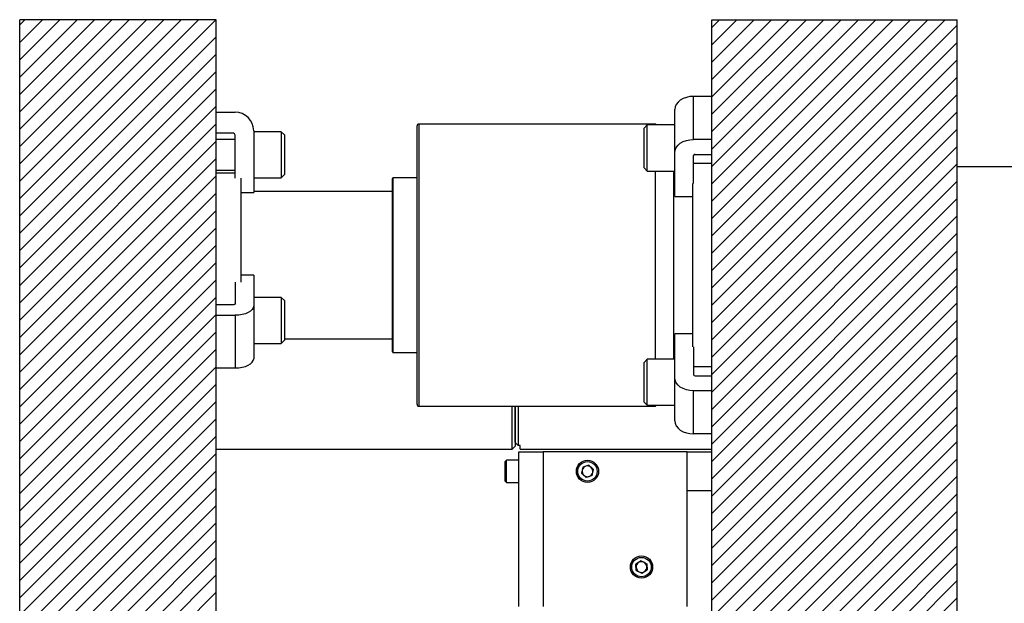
# Model space of a CAD drawing. Header units: inches. Extents: x 1802 to 2468, y -253 to -72.
# Tile 133 of 256: x 1896.14 to 1906.17, y -142.47 to -136.52. Entities that reach past the tile are written whole.
import ezdxf

# ---------------------------------------------------------------- set-up
doc = ezdxf.new("R2010")
doc.units = ezdxf.units.IN
doc.header["$LTSCALE"] = 0.5
doc.header["$MEASUREMENT"] = 0
doc.layers.add('SID-M-F', color=202, linetype='Continuous')
doc.layers.add('SID-M-S', color=105, linetype='Continuous')

msp = doc.modelspace()

# ---------------------------------------------------------------- linework, layer by layer
at = {"layer": 'SID-M-F', "linetype": 'Continuous'}
for p, q in [((1896.1424, -136.57782), (1896.19635, -136.52387)), ((1896.1424, -136.75459), (1896.37312, -136.52387)), ((1896.1424, -136.93137), (1896.5499, -136.52387)), ((1896.1424, -137.10815), (1896.72668, -136.52387)), ((1896.1424, -137.28492), (1896.90345, -136.52387)), ((1896.1424, -137.4617), (1897.08023, -136.52387)), ((1896.1424, -137.63848), (1897.25701, -136.52387)), ((1896.1424, -137.81525), (1897.43378, -136.52387)), ((1896.1424, -137.99203), (1897.61056, -136.52387)), ((1896.1424, -138.16881), (1897.78734, -136.52387)), ((1896.1424, -138.34558), (1897.96411, -136.52387)), ((1896.1424, -138.52236), (1898.14089, -136.52387)), ((1903.18767, -136.60361), (1903.26742, -136.52387)), ((1903.18767, -136.78039), (1903.44419, -136.52387)), ((1903.18767, -136.95716), (1903.62097, -136.52387)), ((1903.18767, -137.13394), (1903.79775, -136.52387)), ((1903.18767, -137.31072), (1903.97452, -136.52387)), ((1903.18767, -137.48749), (1904.1513, -136.52387)), ((1903.18767, -137.66427), (1904.32808, -136.52387)), ((1903.18767, -137.84105), (1904.50485, -136.52387)), ((1903.18767, -138.01782), (1904.68163, -136.52387)), ((1903.18767, -138.1946), (1904.85841, -136.52387)), ((1903.18767, -138.37138), (1905.03518, -136.52387)), ((1903.18767, -138.54815), (1905.21196, -136.52387)), ((1903.18767, -138.72493), (1905.38874, -136.52387)), ((1903.18767, -138.90171), (1905.56551, -136.52387)), ((1903.18767, -139.07848), (1905.68767, -136.57848)), ((1896.1424, -138.69914), (1898.1424, -136.69914)), ((1903.18767, -139.25526), (1905.68767, -136.75526)), ((1896.1424, -138.87591), (1898.1424, -136.87591)), ((1903.18767, -139.43204), (1905.68767, -136.93204)), ((1896.1424, -139.05269), (1898.1424, -137.05269)), ((1903.18767, -139.60881), (1905.68767, -137.10881)), ((1896.1424, -139.22947), (1898.1424, -137.22947)), ((1903.18767, -139.78559), (1905.68767, -137.28559)), ((1896.1424, -139.40624), (1898.1424, -137.40624)), ((1903.18767, -139.96237), (1905.68767, -137.46237)), ((1896.1424, -139.58302), (1898.1424, -137.58302)), ((1903.18767, -140.13914), (1905.68767, -137.63914)), ((1896.1424, -139.7598), (1898.1424, -137.7598)), ((1903.18767, -140.31592), (1905.68767, -137.81592)), ((1896.1424, -139.93657), (1898.1424, -137.93657)), ((1903.18767, -140.4927), (1905.68767, -137.9927)), ((1896.1424, -140.11335), (1898.1424, -138.11335)), ((1903.18767, -140.66947), (1905.68767, -138.16947)), ((1896.1424, -140.29013), (1898.1424, -138.29013)), ((1903.18767, -140.84625), (1905.68767, -138.34625)), ((1896.1424, -140.4669), (1898.1424, -138.4669)), ((1903.18767, -141.02303), (1905.68767, -138.52303)), ((1896.1424, -140.64368), (1898.1424, -138.64368)), ((1903.18767, -141.1998), (1905.68767, -138.6998)), ((1896.1424, -140.82046), (1898.1424, -138.82046)), ((1903.18767, -141.37658), (1905.68767, -138.87658)), ((1896.1424, -140.99723), (1898.1424, -138.99723)), ((1903.18767, -141.55336), (1905.68767, -139.05336)), ((1896.1424, -141.17401), (1898.1424, -139.17401)), ((1903.18767, -141.73013), (1905.68767, -139.23013)), ((1896.1424, -141.35079), (1898.1424, -139.35079)), ((1903.18767, -141.90691), (1905.68767, -139.40691)), ((1896.1424, -141.52756), (1898.1424, -139.52756)), ((1903.18767, -142.08369), (1905.68767, -139.58369)), ((1896.1424, -141.70434), (1898.1424, -139.70434)), ((1903.18767, -142.26046), (1905.68767, -139.76046)), ((1896.1424, -141.88112), (1898.1424, -139.88112)), ((1903.18767, -142.43724), (1905.68767, -139.93724)), ((1896.1424, -142.05789), (1898.1424, -140.05789)), ((1903.18767, -142.61402), (1905.68767, -140.11402)), ((1896.1424, -142.23467), (1898.1424, -140.23467)), ((1903.18767, -142.79079), (1905.68767, -140.29079)), ((1896.1424, -142.41145), (1898.1424, -140.41145)), ((1903.18767, -142.96757), (1905.68767, -140.46757)), ((1896.1424, -142.58822), (1898.1424, -140.58822)), ((1903.35619, -142.97583), (1905.68767, -140.64435)), ((1896.1424, -142.765), (1898.1424, -140.765)), ((1903.53296, -142.97583), (1905.68767, -140.82112)), ((1896.1424, -142.94178), (1898.1424, -140.94178)), ((1903.70974, -142.97583), (1905.68767, -140.9979)), ((1896.1424, -143.11855), (1898.1424, -141.11855)), ((1903.88652, -142.97583), (1905.68767, -141.17468)), ((1896.23425, -143.20348), (1898.1424, -141.29533)), ((1904.06329, -142.97583), (1905.68767, -141.35145)), ((1896.41103, -143.20348), (1898.1424, -141.47211)), ((1904.24007, -142.97583), (1905.68767, -141.52823)), ((1896.58781, -143.20348), (1898.1424, -141.64889)), ((1904.41685, -142.97583), (1905.68767, -141.70501)), ((1896.76458, -143.20348), (1898.1424, -141.82566)), ((1904.59362, -142.97583), (1905.68767, -141.88178)), ((1896.94136, -143.20348), (1898.1424, -142.00244)), ((1904.7704, -142.97583), (1905.68767, -142.05856)), ((1897.11814, -143.20348), (1898.1424, -142.17922)), ((1904.94718, -142.97583), (1905.68767, -142.23534)), ((1897.29491, -143.20348), (1898.1424, -142.35599)), ((1905.12395, -142.97583), (1905.68767, -142.41211))]:
    msp.add_line(p, q, dxfattribs=at)
at = {"layer": 'SID-M-S'}
for p, q in [((1896.1424, -143.20348), (1896.1424, -136.52387)), ((1898.1424, -136.52387), (1896.1424, -136.52387)), ((1898.1424, -143.20348), (1898.1424, -136.52387)), ((1903.18767, -142.94316), (1903.18767, -136.52387)), ((1903.18767, -136.52387), (1905.68767, -136.52387)), ((1905.68767, -142.97583), (1905.68767, -136.52387)), ((1902.89667, -137.32777), (1902.86803, -137.34439)), ((1902.92935, -137.31542), (1902.89667, -137.32777)), ((1902.9648, -137.30781), (1902.92935, -137.31542)), ((1903.00167, -137.30525), (1902.9648, -137.30781)), ((1903.00167, -137.74365), (1903.00167, -137.30525)), ((1903.18767, -137.30525), (1903.00167, -137.30525)), ((1902.81631, -137.41282), (1902.81267, -137.43889)), ((1902.82706, -137.38775), (1902.81631, -137.41282)), ((1902.84453, -137.36464), (1902.82706, -137.38775)), ((1902.86803, -137.34439), (1902.84453, -137.36464)), ((1898.1424, -137.46587), (1898.3354, -137.46587)), ((1902.81267, -137.87729), (1902.81267, -137.43889)), ((1900.18767, -140.44137), (1900.18767, -137.60637)), ((1902.61417, -137.58637), (1900.20767, -137.58637)), ((1900.20767, -140.46137), (1900.20767, -137.58637)), ((1902.53142, -137.59625), (1902.50017, -137.6275)), ((1902.50017, -138.03375), (1902.50017, -137.6275)), ((1902.81267, -137.59625), (1902.53142, -137.59625)), ((1902.53142, -138.065), (1902.53142, -137.59625)), ((1902.62406, -137.59625), (1902.61417, -137.58637)), ((1902.61417, -137.59625), (1902.61417, -137.58637)), ((1898.3179, -137.68087), (1898.1424, -137.68087)), ((1898.3354, -138.1391), (1898.3354, -137.69837)), ((1898.5244, -137.65487), (1898.5244, -138.28558)), ((1898.80565, -137.66449), (1898.5244, -137.66449)), ((1898.8369, -137.69574), (1898.80565, -137.66449)), ((1898.80565, -137.66449), (1898.80565, -137.89887)), ((1898.8369, -137.69574), (1898.8369, -137.89887)), ((1898.3354, -137.74262), (1898.1424, -137.74262)), ((1902.81631, -137.85122), (1902.82706, -137.82615)), ((1902.82706, -137.82615), (1902.84453, -137.80305)), ((1902.84453, -137.80305), (1902.86803, -137.78279)), ((1902.86803, -137.78279), (1902.89667, -137.76617)), ((1902.89667, -137.76617), (1902.92935, -137.75382)), ((1902.92935, -137.75382), (1902.9648, -137.74622)), ((1902.9648, -137.74622), (1903.00167, -137.74365)), ((1903.18767, -137.74365), (1903.00167, -137.74365)), ((1898.80565, -137.89887), (1898.80565, -138.13324)), ((1898.8369, -137.89887), (1898.8369, -138.10199)), ((1902.81267, -137.87729), (1902.81631, -137.85122)), ((1902.81267, -138.32327), (1902.81267, -137.87729)), ((1903.00167, -138.19339), (1903.00167, -137.90805)), ((1903.01917, -137.89568), (1903.18767, -137.89568)), ((1903.00167, -137.98688), (1903.18767, -137.98688)), ((1907.93767, -138.02387), (1905.68767, -138.02387)), ((1898.1424, -138.05512), (1898.3354, -138.05512)), ((1898.3354, -138.08637), (1898.1424, -138.08637)), ((1898.80565, -138.13324), (1898.8369, -138.10199)), ((1902.50017, -138.03375), (1902.53142, -138.065)), ((1902.53142, -138.065), (1902.81267, -138.065)), ((1902.61417, -139.98274), (1902.61417, -138.065)), ((1902.80167, -139.98274), (1902.80167, -138.065)), ((1898.3924, -138.1391), (1898.3924, -139.19778)), ((1898.5244, -138.13324), (1898.80565, -138.13324)), ((1899.93767, -139.90662), (1899.93767, -138.14112)), ((1900.18767, -138.13324), (1899.94555, -138.13324)), ((1899.94555, -139.91449), (1899.94555, -138.13324)), ((1902.99467, -139.85435), (1902.99467, -138.19339)), ((1898.3924, -138.28558), (1898.5244, -138.28558)), ((1899.93767, -138.27387), (1898.5244, -138.27387)), ((1902.81267, -138.32327), (1902.99467, -138.32327)), ((1898.5244, -139.12455), (1898.3924, -139.12455)), ((1898.5244, -139.12455), (1898.5244, -139.4399)), ((1898.3354, -139.19778), (1898.3354, -139.41815)), ((1898.3179, -139.4269), (1898.1424, -139.4269)), ((1898.32131, -139.42673), (1898.3179, -139.4269)), ((1898.3246, -139.42623), (1898.32131, -139.42673)), ((1898.32762, -139.42543), (1898.3246, -139.42623)), ((1898.33027, -139.42434), (1898.32762, -139.42543)), ((1898.33245, -139.42301), (1898.33027, -139.42434)), ((1898.33407, -139.4215), (1898.33245, -139.42301)), ((1898.33506, -139.41986), (1898.33407, -139.4215)), ((1898.3354, -139.41815), (1898.33506, -139.41986)), ((1898.80565, -139.35199), (1898.5244, -139.35199)), ((1898.8369, -139.38324), (1898.80565, -139.35199)), ((1898.80565, -139.35199), (1898.80565, -139.58637)), ((1898.8369, -139.38324), (1898.8369, -139.58637)), ((1898.37227, -139.53258), (1898.3354, -139.5344)), ((1898.40773, -139.52721), (1898.37227, -139.53258)), ((1898.4404, -139.51847), (1898.40773, -139.52721)), ((1898.46904, -139.50672), (1898.4404, -139.51847)), ((1898.49255, -139.4924), (1898.46904, -139.50672)), ((1898.51001, -139.47606), (1898.49255, -139.4924)), ((1898.52077, -139.45834), (1898.51001, -139.47606)), ((1898.5244, -139.4399), (1898.52077, -139.45834)), ((1898.5244, -139.4399), (1898.5244, -139.97684)), ((1898.1424, -139.5344), (1898.3354, -139.5344)), ((1898.3354, -139.5344), (1898.3354, -140.07134)), ((1898.80565, -139.58637), (1898.80565, -139.82074)), ((1898.8369, -139.58637), (1898.8369, -139.78949)), ((1902.81267, -140.17044), (1902.81267, -139.72446)), ((1902.99467, -139.72446), (1902.81267, -139.72446)), ((1898.5244, -139.82074), (1898.80565, -139.82074)), ((1898.80565, -139.82074), (1898.8369, -139.78949)), ((1898.8369, -139.77387), (1899.93767, -139.77387)), ((1899.94555, -139.91449), (1900.18767, -139.91449)), ((1903.00167, -139.85435), (1903.00167, -140.13968)), ((1898.46904, -140.04366), (1898.49255, -140.02934)), ((1898.49255, -140.02934), (1898.51001, -140.013)), ((1898.51001, -140.013), (1898.52077, -139.99527)), ((1898.52077, -139.99527), (1898.5244, -139.97684)), ((1902.53142, -139.98274), (1902.50017, -140.01399)), ((1902.50017, -140.42024), (1902.50017, -140.01399)), ((1902.81267, -139.98274), (1902.53142, -139.98274)), ((1902.53142, -140.45149), (1902.53142, -139.98274)), ((1898.1424, -140.07134), (1898.3354, -140.07134)), ((1898.3354, -140.07134), (1898.37227, -140.06952)), ((1898.37227, -140.06952), (1898.40773, -140.06414)), ((1898.40773, -140.06414), (1898.4404, -140.05541)), ((1898.4404, -140.05541), (1898.46904, -140.04366)), ((1903.18767, -140.06086), (1903.00167, -140.06086)), ((1902.81267, -140.60885), (1902.81267, -140.17044)), ((1902.81631, -140.19651), (1902.81267, -140.17044)), ((1902.82706, -140.22158), (1902.81631, -140.19651)), ((1902.84453, -140.24469), (1902.82706, -140.22158)), ((1903.01917, -140.15206), (1903.18767, -140.15206)), ((1902.86803, -140.26494), (1902.84453, -140.24469)), ((1902.89667, -140.28156), (1902.86803, -140.26494)), ((1902.92935, -140.29391), (1902.89667, -140.28156)), ((1902.9648, -140.30152), (1902.92935, -140.29391)), ((1903.00167, -140.30409), (1902.9648, -140.30152)), ((1903.18767, -140.30409), (1903.00167, -140.30409)), ((1903.00167, -140.74249), (1903.00167, -140.30409)), ((1902.50017, -140.42024), (1902.53142, -140.45149)), ((1900.20767, -140.46137), (1902.61417, -140.46137)), ((1901.1574, -140.89887), (1901.1574, -140.46137)), ((1901.1874, -140.46137), (1901.1874, -140.86887)), ((1901.18767, -140.83104), (1901.18767, -140.46137)), ((1901.21767, -140.46137), (1901.21767, -140.86239)), ((1902.53142, -140.45149), (1902.81267, -140.45149)), ((1902.61417, -140.46137), (1902.62406, -140.45149)), ((1902.61417, -140.46137), (1902.61417, -140.45149)), ((1902.81267, -140.60885), (1902.81631, -140.63492)), ((1902.81631, -140.63492), (1902.82706, -140.65999)), ((1902.82706, -140.65999), (1902.84453, -140.6831)), ((1902.84453, -140.6831), (1902.86803, -140.70335)), ((1902.86803, -140.70335), (1902.89667, -140.71997)), ((1902.89667, -140.71997), (1902.92935, -140.73232)), ((1902.92935, -140.73232), (1902.9648, -140.73992)), ((1901.21767, -140.86239), (1901.18767, -140.83104)), ((1902.9648, -140.73992), (1903.00167, -140.74249)), ((1903.18767, -140.74249), (1903.00167, -140.74249)), ((1898.1424, -140.89887), (1901.1574, -140.89887)), ((1901.1574, -140.89887), (1901.1874, -140.86887)), ((1901.23767, -140.86239), (1901.21767, -140.86239)), ((1901.22267, -142.49887), (1901.22267, -140.92387)), ((1901.22267, -140.92387), (1901.47267, -140.92387)), ((1901.23767, -140.89887), (1901.23767, -140.86239)), ((1901.23767, -140.89887), (1903.18767, -140.89887)), ((1901.47267, -140.92387), (1901.47267, -142.49887)), ((1902.93767, -140.92387), (1901.47267, -140.92387)), ((1902.93767, -142.49887), (1902.93767, -140.92387)), ((1902.93767, -140.92387), (1903.18767, -140.92387)), ((1901.09867, -141.01087), (1901.08467, -141.02487)), ((1901.08467, -141.22287), (1901.08467, -141.02487)), ((1901.22267, -141.01087), (1901.09867, -141.01087)), ((1901.09867, -141.23687), (1901.09867, -141.01087)), ((1901.87597, -141.08169), (1901.86279, -141.14322)), ((1901.93585, -141.06233), (1901.87597, -141.08169)), ((1901.93585, -141.06233), (1901.98256, -141.10451)), ((1901.96938, -141.16605), (1901.98256, -141.10451)), ((1901.08467, -141.22287), (1901.09867, -141.23687)), ((1901.09867, -141.23687), (1901.22267, -141.23687)), ((1901.9095, -141.1854), (1901.86279, -141.14322)), ((1901.96938, -141.16605), (1901.9095, -141.1854)), ((1903.18767, -141.32387), (1902.93767, -141.32387)), ((1902.46921, -142.03603), (1902.41652, -142.07045)), ((1902.46921, -142.03603), (1902.52536, -142.06445)), ((1902.41999, -142.13329), (1902.41652, -142.07045)), ((1902.41999, -142.13329), (1902.47614, -142.1617)), ((1902.47614, -142.1617), (1902.52882, -142.12729)), ((1902.52536, -142.06445), (1902.52882, -142.12729))]:
    msp.add_line(p, q, dxfattribs=at)
for centre, radius in [((1901.92267, -141.12387), 0.113), ((1901.92267, -141.12387), 0.099), ((1902.47267, -142.09887), 0.113), ((1902.47267, -142.09887), 0.099)]:
    msp.add_circle(centre, radius, dxfattribs=at)
for centre, radius, start, end in [((1898.3354, -137.65487), 0.189, 360, 90), ((1900.20767, -137.60637), 0.02, 90, 180), ((1898.3179, -137.69837), 0.0175, 0, 90), ((1903.01699, -137.91115), 0.01562, 81.950533, 168.578246), ((1899.94555, -138.14112), 0.00787, 90, 180), ((1899.94555, -139.90662), 0.00787, 180, 270), ((1903.01699, -140.13659), 0.01562, 191.421754, 278.049467), ((1900.20767, -140.44137), 0.02, 180, 270), ((1901.92267, -141.12387), 0.0545, 167.911734, 227.911734), ((1901.92267, -141.12387), 0.0545, 107.911734, 167.911734), ((1901.92267, -141.12387), 0.0545, 47.911734, 107.911734), ((1901.92267, -141.12387), 0.0545, 287.911734, 347.911734), ((1901.92267, -141.12387), 0.0545, 347.911734, 47.911734), ((1901.92267, -141.12387), 0.0545, 227.911734, 287.911734), ((1902.47267, -142.09887), 0.0545, 123.156228, 183.156228), ((1902.47267, -142.09887), 0.0545, 183.156228, 243.156228), ((1902.47267, -142.09887), 0.0545, 63.156228, 123.156228), ((1902.47267, -142.09887), 0.0545, 3.156228, 63.156228), ((1902.47267, -142.09887), 0.0545, 303.156228, 3.156228), ((1902.47267, -142.09887), 0.0545, 243.156228, 303.156228)]:
    msp.add_arc(centre, radius, start, end, dxfattribs=at)

doc.saveas('drawing.dxf')
